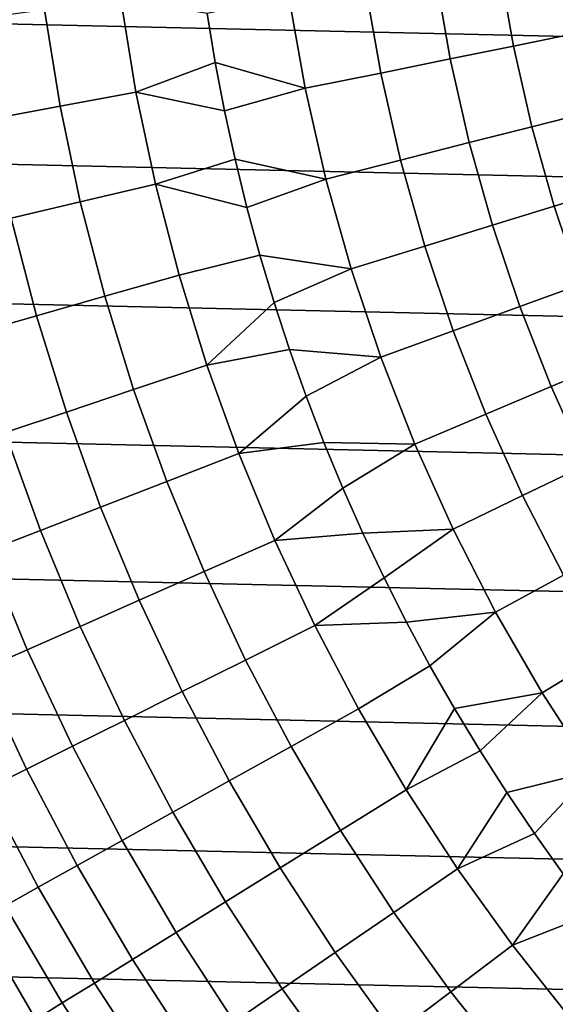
# Model space of a CAD drawing. Header units: metres. Extents: x -28 to 70, y -218 to 28.
# Tile 203 of 256: x -18.44 to -13.77, y -11.2 to -2.63. Entities that reach past the tile are written whole.
import ezdxf

# ---------------------------------------------------------------- set-up
doc = ezdxf.new("R2010")
doc.units = ezdxf.units.M
doc.layers.add('solid_10_261_432_XXX', color=7, linetype='CONTINUOUS')

msp = doc.modelspace()

# ---------------------------------------------------------------- linework, layer by layer
at = {"layer": 'solid_10_261_432_XXX'}
for points in [[(27.251122, -3.691395, -5), (-27.389296, -2.465067, -5), (-27.472309, -1.233766, -5), (27.389296, -2.465067, -5)], [(-14.261628, -2.149595, 167.558289), (-14.136751, -2.857806, 167.558289), (-13.641927, -2.757775, 169.000046), (-13.762432, -2.074353, 169.000046)], [(-14.816988, -2.233302, 166.13768), (-14.687248, -2.969091, 166.13768), (-14.136751, -2.857806, 167.558289), (-14.261628, -2.149595, 167.558289)], [(-15.427636, -2.325342, 164.740463), (-15.292549, -3.091455, 164.740463), (-14.687248, -2.969091, 166.13768), (-14.816988, -2.233302, 166.13768)], [(-16.092611, -2.425571, 163.368866), (-15.951702, -3.224706, 163.368866), (-15.292549, -3.091455, 164.740463), (-15.427636, -2.325342, 164.740463)], [(27.058064, -4.910316, -5), (-27.251122, -3.691395, -5), (-27.389296, -2.465067, -5), (27.251122, -3.691395, -5)], [(-18.221674, -2.541815, 159.312195), (-18.084841, -3.380643, 159.312195), (-17.423805, -3.257074, 160.683807), (-17.555635, -2.448907, 160.683807)], [(-17.555635, -2.448907, 160.683807), (-17.423805, -3.257074, 160.683807), (-16.733355, -2.999136, 162.026337), (-16.803961, -2.574272, 162.026337)], [(-16.803961, -2.574272, 162.026337), (-16.733355, -2.999136, 162.026337), (-15.951702, -3.224706, 163.368866), (-16.092611, -2.425571, 163.368866)], [(-18.833298, -2.627133, 157.914993), (-18.691872, -3.494117, 157.914993), (-18.084841, -3.380643, 159.312195), (-18.221674, -2.541815, 159.312195)], [(-14.136751, -2.857806, 167.558289), (-13.976728, -3.558913, 167.558289), (-13.487505, -3.434341, 169.000046), (-13.641927, -2.757775, 169.000046)], [(-14.687248, -2.969091, 166.13768), (-14.520993, -3.697499, 166.13768), (-13.976728, -3.558913, 167.558289), (-14.136751, -2.857806, 167.558289)], [(-17.423805, -3.257074, 160.683807), (-16.652008, -3.422075, 162.026337), (-16.733355, -2.999136, 162.026337)], [(-16.733355, -2.999136, 162.026337), (-16.652008, -3.422075, 162.026337), (-15.951702, -3.224706, 163.368866)], [(-15.292549, -3.091455, 164.740463), (-15.119443, -3.849883, 164.740463), (-14.520993, -3.697499, 166.13768), (-14.687248, -2.969091, 166.13768)], [(-15.951702, -3.224706, 163.368866), (-15.771134, -4.015824, 163.368866), (-15.119443, -3.849883, 164.740463), (-15.292549, -3.091455, 164.740463)], [(-16.652008, -3.422075, 162.026337), (-16.559975, -3.842817, 162.026337), (-15.771134, -4.015824, 163.368866), (-15.951702, -3.224706, 163.368866)], [(-18.084841, -3.380643, 159.312195), (-17.909414, -4.212256, 159.312195), (-17.254789, -4.05829, 160.683807), (-17.423805, -3.257074, 160.683807)], [(-17.423805, -3.257074, 160.683807), (-17.254789, -4.05829, 160.683807), (-16.559975, -3.842817, 162.026337), (-16.652008, -3.422075, 162.026337)], [(-18.691872, -3.494117, 157.914993), (-18.510557, -4.353643, 157.914993), (-17.909414, -4.212256, 159.312195), (-18.084841, -3.380643, 159.312195)], [(-13.976728, -3.558913, 167.558289), (-13.781958, -4.251171, 167.558289), (-13.299551, -4.102368, 169.000046), (-13.487505, -3.434341, 169.000046)], [(-14.520993, -3.697499, 166.13768), (-14.318638, -4.416715, 166.13768), (-13.781958, -4.251171, 167.558289), (-13.976728, -3.558913, 167.558289)], [(26.810513, -6.119348, -5), (-27.058064, -4.910316, -5), (-27.251122, -3.691395, -5), (27.058064, -4.910316, -5)], [(-15.119443, -3.849883, 164.740463), (-14.908748, -4.59874, 164.740463), (-14.318638, -4.416715, 166.13768), (-14.520993, -3.697499, 166.13768)], [(-17.254789, -4.05829, 160.683807), (-16.457312, -4.261093, 162.026337), (-16.559975, -3.842817, 162.026337)], [(-16.559975, -3.842817, 162.026337), (-16.457312, -4.261093, 162.026337), (-15.771134, -4.015824, 163.368866)], [(-15.771134, -4.015824, 163.368866), (-15.551357, -4.796958, 163.368866), (-14.908748, -4.59874, 164.740463), (-15.119443, -3.849883, 164.740463)], [(-16.457312, -4.261093, 162.026337), (-16.344084, -4.676634, 162.026337), (-15.551357, -4.796958, 163.368866), (-15.771134, -4.015824, 163.368866)], [(-17.909414, -4.212256, 159.312195), (-17.695768, -5.03488, 159.312195), (-17.048954, -4.850845, 160.683807), (-17.254789, -4.05829, 160.683807)], [(-17.254789, -4.05829, 160.683807), (-17.048954, -4.850845, 160.683807), (-16.344084, -4.676634, 162.026337), (-16.457312, -4.261093, 162.026337)], [(-13.781958, -4.251171, 167.558289), (-13.552922, -4.93286, 167.558289), (-13.078532, -4.760197, 169.000046), (-13.299551, -4.102368, 169.000046)], [(-18.510557, -4.353643, 157.914993), (-18.28974, -5.203879, 157.914993), (-17.695768, -5.03488, 159.312195), (-17.909414, -4.212256, 159.312195)], [(-14.318638, -4.416715, 166.13768), (-14.080684, -5.124949, 166.13768), (-13.552922, -4.93286, 167.558289), (-13.781958, -4.251171, 167.558289)], [(-19.057272, -4.482229, 156.494385), (-18.829931, -5.357577, 156.494385), (-18.28974, -5.203879, 157.914993), (-18.510557, -4.353643, 157.914993)], [(-14.908748, -4.59874, 164.740463), (-14.660987, -5.336163, 164.740463), (-14.080684, -5.124949, 166.13768), (-14.318638, -4.416715, 166.13768)], [(-15.551357, -4.796958, 163.368866), (-15.292917, -5.566167, 163.368866), (-14.660987, -5.336163, 164.740463), (-14.908748, -4.59874, 164.740463)], [(-17.048954, -4.850845, 160.683807), (-16.806732, -5.633049, 160.683807), (-16.220367, -5.089173, 162.026337), (-16.344084, -4.676634, 162.026337)], [(-16.344084, -4.676634, 162.026337), (-16.220367, -5.089173, 162.026337), (-15.551357, -4.796958, 163.368866)], [(-16.220367, -5.089173, 162.026337), (-16.086239, -5.498446, 162.026337), (-15.292917, -5.566167, 163.368866), (-15.551357, -4.796958, 163.368866)], [(-17.695768, -5.03488, 159.312195), (-17.444359, -5.84676, 159.312195), (-16.806732, -5.633049, 160.683807), (-17.048954, -4.850845, 160.683807)], [(26.508976, -7.316027, -5), (-26.810513, -6.119348, -5), (-27.058064, -4.910316, -5), (26.810513, -6.119348, -5)], [(-14.080684, -5.124949, 166.13768), (-13.807722, -5.820443, 166.13768), (-13.290192, -5.602285, 167.558289), (-13.552922, -4.93286, 167.558289)], [(-18.28974, -5.203879, 157.914993), (-18.02989, -6.04301, 157.914993), (-17.444359, -5.84676, 159.312195), (-17.695768, -5.03488, 159.312195)], [(-16.806732, -5.633049, 160.683807), (-16.086239, -5.498446, 162.026337), (-16.220367, -5.089173, 162.026337)], [(-14.660987, -5.336163, 164.740463), (-14.376776, -6.060319, 164.740463), (-13.807722, -5.820443, 166.13768), (-14.080684, -5.124949, 166.13768)], [(-18.829931, -5.357577, 156.494385), (-18.562408, -6.221492, 156.494385), (-18.02989, -6.04301, 157.914993), (-18.28974, -5.203879, 157.914993)], [(-15.292917, -5.566167, 163.368866), (-14.996457, -6.321537, 163.368866), (-14.376776, -6.060319, 164.740463), (-14.660987, -5.336163, 164.740463)], [(-16.806732, -5.633049, 160.683807), (-16.528646, -6.403232, 160.683807), (-15.941786, -5.904189, 162.026337), (-16.086239, -5.498446, 162.026337)], [(-16.086239, -5.498446, 162.026337), (-15.941786, -5.904189, 162.026337), (-15.292917, -5.566167, 163.368866)], [(-15.941786, -5.904189, 162.026337), (-15.787101, -6.306143, 162.026337), (-14.996457, -6.321537, 163.368866), (-15.292917, -5.566167, 163.368866)], [(-17.444359, -5.84676, 159.312195), (-17.155722, -6.646162, 159.312195), (-16.528646, -6.403232, 160.683807), (-16.806732, -5.633049, 160.683807)], [(-13.807722, -5.820443, 166.13768), (-13.500433, -6.501466, 166.13768), (-12.99442, -6.257783, 167.558289), (-13.290192, -5.602285, 167.558289)], [(-14.376776, -6.060319, 164.740463), (-14.056823, -6.769409, 164.740463), (-13.500433, -6.501466, 166.13768), (-13.807722, -5.820443, 166.13768)], [(-18.02989, -6.04301, 157.914993), (-17.731565, -6.869245, 157.914993), (-17.155722, -6.646162, 159.312195), (-17.444359, -5.84676, 159.312195)], [(-16.528646, -6.403232, 160.683807), (-15.787101, -6.306143, 162.026337), (-15.941786, -5.904189, 162.026337)], [(-18.562408, -6.221492, 156.494385), (-18.255272, -7.07213, 156.494385), (-17.731565, -6.869245, 157.914993), (-18.02989, -6.04301, 157.914993)], [(-14.996457, -6.321537, 163.368866), (-14.662712, -7.06119, 163.368866), (-14.056823, -6.769409, 164.740463), (-14.376776, -6.060319, 164.740463)], [(26.154049, -8.497979, -5), (-26.508976, -7.316027, -5), (-26.810513, -6.119348, -5), (26.508976, -7.316027, -5)], [(-19.041073, -6.381924, 155.052612), (-18.726015, -7.254497, 155.052612), (-18.255272, -7.07213, 156.494385), (-18.562408, -6.221492, 156.494385)], [(-16.528646, -6.403232, 160.683807), (-16.215286, -7.159749, 160.683807), (-15.622283, -6.70405, 162.026337), (-15.787101, -6.306143, 162.026337)], [(-15.787101, -6.306143, 162.026337), (-15.622283, -6.70405, 162.026337), (-14.996457, -6.321537, 163.368866)], [(-15.622283, -6.70405, 162.026337), (-15.447437, -7.097653, 162.026337), (-14.662712, -7.06119, 163.368866), (-14.996457, -6.321537, 163.368866)], [(-17.155722, -6.646162, 159.312195), (-16.830473, -7.431381, 159.312195), (-16.215286, -7.159749, 160.683807), (-16.528646, -6.403232, 160.683807)], [(-14.056823, -6.769409, 164.740463), (-13.701921, -7.461669, 164.740463), (-13.15958, -7.166325, 166.13768), (-13.500433, -6.501466, 166.13768)], [(-17.731565, -6.869245, 157.914993), (-17.395399, -7.68082, 157.914993), (-16.830473, -7.431381, 159.312195), (-17.155722, -6.646162, 159.312195)], [(-16.215286, -7.159749, 160.683807), (-15.447437, -7.097653, 162.026337), (-15.622283, -6.70405, 162.026337)], [(-14.662712, -7.06119, 163.368866), (-14.292514, -7.783288, 163.368866), (-13.701921, -7.461669, 164.740463), (-14.056823, -6.769409, 164.740463)], [(-18.255272, -7.07213, 156.494385), (-17.909178, -7.907675, 156.494385), (-17.395399, -7.68082, 157.914993), (-17.731565, -6.869245, 157.914993)], [(-18.726015, -7.254497, 155.052612), (-18.370996, -8.111588, 155.052612), (-17.909178, -7.907675, 156.494385), (-18.255272, -7.07213, 156.494385)], [(-16.215286, -7.159749, 160.683807), (-15.867322, -7.900988, 160.683807), (-15.262677, -7.486701, 162.026337), (-15.447437, -7.097653, 162.026337)], [(-15.447437, -7.097653, 162.026337), (-15.262677, -7.486701, 162.026337), (-14.662712, -7.06119, 163.368866)], [(-15.262677, -7.486701, 162.026337), (-15.068121, -7.870943, 162.026337), (-14.292514, -7.783288, 163.368866), (-14.662712, -7.06119, 163.368866)], [(-16.830473, -7.431381, 159.312195), (-16.469307, -8.200741, 159.312195), (-15.867322, -7.900988, 160.683807), (-16.215286, -7.159749, 160.683807)], [(-19.143057, -7.416059, 153.591949), (-18.780132, -8.292239, 153.591949), (-18.370996, -8.111588, 155.052612), (-18.726015, -7.254497, 155.052612)], [(25.74646, -9.662806, -5), (-26.154049, -8.497979, -5), (-26.508976, -7.316027, -5), (26.154049, -8.497979, -5)], [(-17.395399, -7.68082, 157.914993), (-17.022112, -8.476005, 157.914993), (-16.469307, -8.200741, 159.312195), (-16.830473, -7.431381, 159.312195)], [(-15.867322, -7.900988, 160.683807), (-15.068121, -7.870943, 162.026337), (-15.262677, -7.486701, 162.026337)], [(-14.292514, -7.783288, 163.368866), (-13.886783, -8.486036, 163.368866), (-13.312956, -8.135378, 164.740463), (-13.701921, -7.461669, 164.740463)], [(-17.909178, -7.907675, 156.494385), (-17.524864, -8.726345, 156.494385), (-17.022112, -8.476005, 157.914993), (-17.395399, -7.68082, 157.914993)], [(-15.068121, -7.870943, 162.026337), (-14.863893, -8.250134, 162.026337), (-14.292514, -7.783288, 163.368866)], [(-14.863893, -8.250134, 162.026337), (-14.650124, -8.624028, 162.026337), (-13.886783, -8.486036, 163.368866), (-14.292514, -7.783288, 163.368866)], [(-15.867322, -7.900988, 160.683807), (-15.485496, -8.625364, 160.683807), (-14.863893, -8.250134, 162.026337), (-15.068121, -7.870943, 162.026337)], [(-18.370996, -8.111588, 155.052612), (-17.976774, -8.951369, 155.052612), (-17.524864, -8.726345, 156.494385), (-17.909178, -7.907675, 156.494385)], [(-16.469307, -8.200741, 159.312195), (-16.072996, -8.9526, 159.312195), (-15.485496, -8.625364, 160.683807), (-15.867322, -7.900988, 160.683807)], [(-18.780132, -8.292239, 153.591949), (-18.377129, -9.150723, 153.591949), (-17.976774, -8.951369, 155.052612), (-18.370996, -8.111588, 155.052612)], [(-13.886783, -8.486036, 163.368866), (-13.446527, -9.167686, 163.368866), (-12.890891, -8.788861, 164.740463), (-13.312956, -8.135378, 164.740463)], [(-17.022112, -8.476005, 157.914993), (-16.612497, -9.2531, 157.914993), (-16.072996, -8.9526, 159.312195), (-16.469307, -8.200741, 159.312195)], [(-19.135937, -8.449343, 152.1147), (-18.725298, -9.324091, 152.1147), (-18.377129, -9.150723, 153.591949), (-18.780132, -8.292239, 153.591949)], [(-15.070623, -9.331335, 160.683807), (-14.650124, -8.624028, 162.026337), (-14.863893, -8.250134, 162.026337), (-15.485496, -8.625364, 160.683807)], [(-17.524864, -8.726345, 156.494385), (-17.103151, -9.526393, 156.494385), (-16.612497, -9.2531, 157.914993), (-17.022112, -8.476005, 157.914993)], [(25.28702, -10.80817, -5), (-25.74646, -9.662806, -5), (-26.154049, -8.497979, -5), (25.74646, -9.662806, -5)], [(-14.650124, -8.624028, 162.026337), (-14.426952, -8.992388, 162.026337), (-13.886783, -8.486036, 163.368866)], [(-14.426952, -8.992388, 162.026337), (-14.194521, -9.354976, 162.026337), (-13.446527, -9.167686, 163.368866), (-13.886783, -8.486036, 163.368866)], [(-16.072996, -8.9526, 159.312195), (-15.642384, -9.685353, 159.312195), (-15.070623, -9.331335, 160.683807), (-15.485496, -8.625364, 160.683807)], [(-15.070623, -9.331335, 160.683807), (-14.426952, -8.992388, 162.026337), (-14.650124, -8.624028, 162.026337)], [(-17.976774, -8.951369, 155.052612), (-17.544186, -9.772048, 155.052612), (-17.103151, -9.526393, 156.494385), (-17.524864, -8.726345, 156.494385)], [(-18.377129, -9.150723, 153.591949), (-17.934908, -9.989677, 153.591949), (-17.544186, -9.772048, 155.052612), (-17.976774, -8.951369, 155.052612)], [(-16.612497, -9.2531, 157.914993), (-16.167431, -10.010449, 157.914993), (-15.642384, -9.685353, 159.312195), (-16.072996, -8.9526, 159.312195)], [(-15.070623, -9.331335, 160.683807), (-14.62359, -10.017392, 160.683807), (-14.194521, -9.354976, 162.026337), (-14.426952, -8.992388, 162.026337)], [(-18.725298, -9.324091, 152.1147), (-18.274698, -10.178941, 152.1147), (-17.934908, -9.989677, 153.591949), (-18.377129, -9.150723, 153.591949)], [(-14.194521, -9.354976, 162.026337), (-13.952978, -9.711559, 162.026337), (-13.446527, -9.167686, 163.368866)], [(-13.952978, -9.711559, 162.026337), (-13.70248, -10.06191, 162.026337), (-12.972839, -9.826544, 163.368866), (-13.446527, -9.167686, 163.368866)], [(-17.103151, -9.526393, 156.494385), (-16.644941, -10.30611, 156.494385), (-16.167431, -10.010449, 157.914993), (-16.612497, -9.2531, 157.914993)], [(-19.020735, -9.471201, 150.623184), (-18.563026, -10.339538, 150.623184), (-18.274698, -10.178941, 152.1147), (-18.725298, -9.324091, 152.1147)], [(-15.642384, -9.685353, 159.312195), (-15.17839, -10.397438, 159.312195), (-14.62359, -10.017392, 160.683807), (-15.070623, -9.331335, 160.683807)], [(-14.62359, -10.017392, 160.683807), (-13.952978, -9.711559, 162.026337), (-14.194521, -9.354976, 162.026337)], [(-17.544186, -9.772048, 155.052612), (-17.07416, -10.571872, 155.052612), (-16.644941, -10.30611, 156.494385), (-17.103151, -9.526393, 156.494385)], [(24.776649, -11.93179, -5), (-25.28702, -10.80817, -5), (-25.74646, -9.662806, -5), (25.28702, -10.80817, -5)], [(-16.167431, -10.010449, 157.914993), (-15.687863, -10.746436, 157.914993), (-15.17839, -10.397438, 159.312195), (-15.642384, -9.685353, 159.312195)], [(-14.62359, -10.017392, 160.683807), (-14.145348, -10.682071, 160.683807), (-13.70248, -10.06191, 162.026337), (-13.952978, -9.711559, 162.026337)], [(-17.934908, -9.989677, 153.591949), (-17.454412, -10.807315, 153.591949), (-17.07416, -10.571872, 155.052612), (-17.544186, -9.772048, 155.052612)], [(-18.274698, -10.178941, 152.1147), (-17.785101, -11.012068, 152.1147), (-17.454412, -10.807315, 153.591949), (-17.934908, -9.989677, 153.591949)], [(-16.644941, -10.30611, 156.494385), (-16.151209, -11.063835, 156.494385), (-15.687863, -10.746436, 157.914993), (-16.167431, -10.010449, 157.914993)], [(-15.17839, -10.397438, 159.312195), (-14.682004, -11.087335, 159.312195), (-14.145348, -10.682071, 160.683807), (-14.62359, -10.017392, 160.683807)], [(-14.145348, -10.682071, 160.683807), (-13.443188, -10.405802, 162.026337), (-13.70248, -10.06191, 162.026337)], [(-18.563026, -10.339538, 150.623184), (-18.065704, -11.18581, 150.623184), (-17.785101, -11.012068, 152.1147), (-18.274698, -10.178941, 152.1147)], [(-18.799437, -10.471217, 149.119751), (-18.29578, -11.328267, 149.119751), (-18.065704, -11.18581, 150.623184), (-18.563026, -10.339538, 150.623184)], [(-17.07416, -10.571872, 155.052612), (-16.567696, -11.349135, 155.052612), (-16.151209, -11.063835, 156.494385), (-16.644941, -10.30611, 156.494385)], [(-15.687863, -10.746436, 157.914993), (-15.174816, -11.459489, 157.914993), (-14.682004, -11.087335, 159.312195), (-15.17839, -10.397438, 159.312195)], [(-14.145348, -10.682071, 160.683807), (-13.636919, -11.323954, 160.683807), (-13.175266, -10.743014, 162.026337), (-13.443188, -10.405802, 162.026337)], [(-18.983557, -10.573771, 147.606766), (-18.474966, -11.439215, 147.606766), (-18.29578, -11.328267, 149.119751), (-18.799437, -10.471217, 149.119751)], [(-17.454412, -10.807315, 153.591949), (-16.936668, -11.601888, 153.591949), (-16.567696, -11.349135, 155.052612), (-17.07416, -10.571872, 155.052612)], [(-14.682004, -11.087335, 159.312195), (-14.154286, -11.75357, 159.312195), (-13.636919, -11.323954, 160.683807), (-14.145348, -10.682071, 160.683807)], [(-16.151209, -11.063835, 156.494385), (-15.623008, -11.797948, 156.494385), (-15.174816, -11.459489, 157.914993), (-15.687863, -10.746436, 157.914993)], [(24.216385, -13.031374, -5), (-24.776649, -11.93179, -5), (-25.28702, -10.80817, -5), (24.776649, -11.93179, -5)], [(-17.785101, -11.012068, 152.1147), (-17.257547, -11.821695, 152.1147), (-16.936668, -11.601888, 153.591949), (-17.454412, -10.807315, 153.591949)], [(-18.065704, -11.18581, 150.623184), (-17.529827, -12.008211, 150.623184), (-17.257547, -11.821695, 152.1147), (-17.785101, -11.012068, 152.1147)], [(-16.567696, -11.349135, 155.052612), (-16.025875, -12.102179, 155.052612), (-15.623008, -11.797948, 156.494385), (-16.151209, -11.063835, 156.494385)], [(-15.174816, -11.459489, 157.914993), (-14.629385, -12.148087, 157.914993), (-14.154286, -11.75357, 159.312195), (-14.682004, -11.087335, 159.312195)], [(-18.29578, -11.328267, 149.119751), (-17.753078, -12.161142, 149.119751), (-17.529827, -12.008211, 150.623184), (-18.065704, -11.18581, 150.623184)]]:
    msp.add_3dface(points, dxfattribs=at)

doc.saveas('drawing.dxf')
